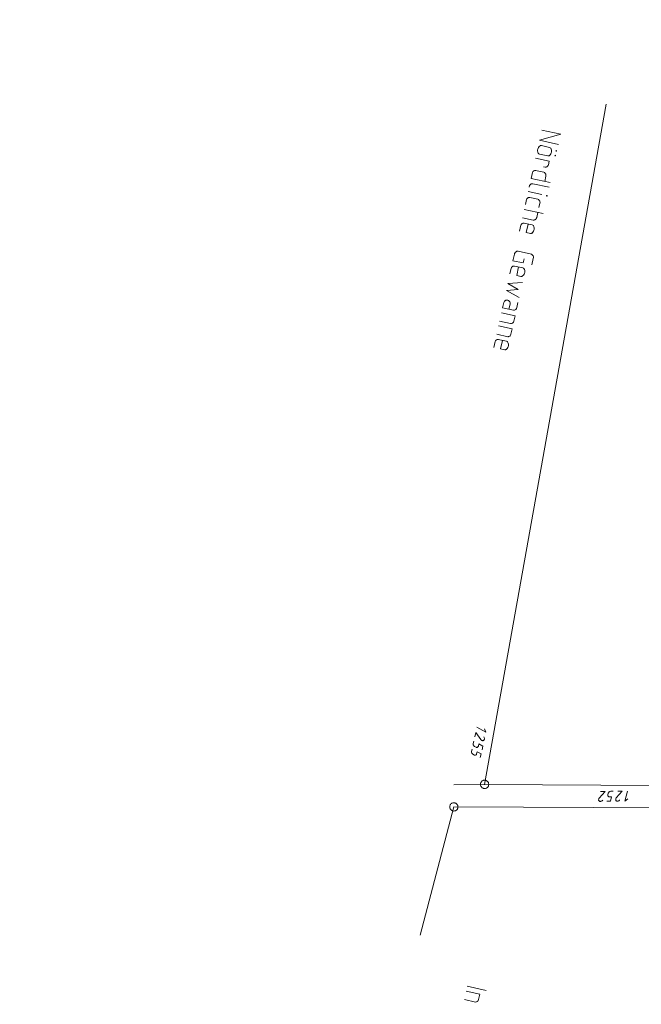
# Model space of a CAD drawing. Header units: metres. Extents: x 3425540 to 3446143, y 5432760 to 5444637.
# Tile 51 of 256: x 3435543 to 3435656, y 5438840 to 5439018. Entities that reach past the tile are written whole.
import ezdxf

# ---------------------------------------------------------------- set-up
doc = ezdxf.new("R2010")
doc.units = ezdxf.units.M
for name, color, linetype, lineweight in [('B_Bestand', 9, 'Continuous', 18), ('B_Böschung', 9, 'Continuous', 18), ('B_Flurgrenzen', 9, 'Continuous', 18)]:
    doc.layers.add(name, color=color, linetype=linetype, lineweight=lineweight)

msp = doc.modelspace()

# ---------------------------------------------------------------- linework, layer by layer
at = {"layer": 'B_Bestand'}
for p, q in [((3435637.6, 5438995.44), (3435639.08, 5438995.11)), ((3435636.57, 5438993.2), (3435639.02, 5438992.66)), ((3435638.74, 5438993.58), (3435637.26, 5438993.91)), ((3435638.87, 5438991.98), (3435639.02, 5438992.66)), ((3435636, 5438990.62), (3435635.76, 5438989.54)), ((3435636.56, 5438990.97), (3435638.06, 5438990.64)), ((3435638.29, 5438991.55), (3435638, 5438991.61)), ((3435635.76, 5438989.54), (3435639.18, 5438988.78)), ((3435638.21, 5438989), (3435638.41, 5438989.91)), ((3435635.23, 5438987.14), (3435637.68, 5438986.6)), ((3435635.4, 5438987.92), (3435635.47, 5438988.22)), ((3435638.99, 5438987.92), (3435636.05, 5438988.57)), ((3435634.92, 5438985.75), (3435634.72, 5438984.83)), ((3435635.51, 5438986.1), (3435636.99, 5438985.77)), ((3435634.52, 5438983.94), (3435637.94, 5438983.19)), ((3435634.18, 5438982.41), (3435636.15, 5438981.97)), ((3435636.77, 5438982.49), (3435636.97, 5438983.4)), ((3435633.9, 5438981.1), (3435633.66, 5438980.03)), ((3435634.45, 5438981.46), (3435635.96, 5438981.13)), ((3435633.42, 5438976.38), (3435635.84, 5438975.85)), ((3435632.47, 5438974.67), (3435632.73, 5438975.83)), ((3435632.47, 5438974.67), (3435634.3, 5438974.27)), ((3435634.3, 5438974.27), (3435634.47, 5438975.02)), ((3435635.89, 5438973.92), (3435636.15, 5438975.07)), ((3435632.18, 5438973.35), (3435631.94, 5438972.28)), ((3435632.74, 5438973.71), (3435634.25, 5438973.38)), ((3435630.4, 5438965.28), (3435632.85, 5438964.74)), ((3435632.63, 5438963.74), (3435632.85, 5438964.74)), ((3435629.88, 5438962.93), (3435632.33, 5438962.38)), ((3435630.06, 5438963.75), (3435632.05, 5438963.31)), ((3435632.11, 5438961.39), (3435632.33, 5438962.38)), ((3435629.54, 5438961.39), (3435631.53, 5438960.95)), ((3435629.81, 5438960.46), (3435631.32, 5438960.12)), ((3435629.25, 5438960.1), (3435629.01, 5438959.02)), ((3435624.24, 5438843.7), (3435627.66, 5438842.94)), ((3435623.72, 5438841.3), (3435625.71, 5438840.86)), ((3435624.05, 5438842.84), (3435626.5, 5438842.3)), ((3435626.28, 5438841.3), (3435626.5, 5438842.3))]:
    msp.add_line(p, q, dxfattribs=at)
for points in [[(3435637.68, 5438998.24), (3435641.1, 5438997.49), (3435637.28, 5438996.41), (3435640.7, 5438995.66)], [(3435637.26, 5438993.91), (3435637.13, 5438993.96), (3435637.06, 5438994.04), (3435637.02, 5438994.1), (3435636.95, 5438994.29), (3435636.92, 5438994.52), (3435636.92, 5438994.66), (3435636.96, 5438994.82), (3435637.02, 5438994.98), (3435637.08, 5438995.13), (3435637.2, 5438995.28), (3435637.37, 5438995.41), (3435637.46, 5438995.44), (3435637.6, 5438995.44)], [(3435638.74, 5438993.58), (3435638.88, 5438993.58), (3435638.98, 5438993.61), (3435639.04, 5438993.65), (3435639.18, 5438993.79), (3435639.31, 5438993.99), (3435639.37, 5438994.12), (3435639.4, 5438994.28), (3435639.41, 5438994.45), (3435639.42, 5438994.61), (3435639.38, 5438994.79), (3435639.28, 5438994.99), (3435639.21, 5438995.06), (3435639.08, 5438995.11)], [(3435640.36, 5438994.49), (3435640.33, 5438994.53), (3435640.28, 5438994.54), (3435640.25, 5438994.52), (3435640.24, 5438994.46), (3435640.26, 5438994.43), (3435640.31, 5438994.42), (3435640.34, 5438994.44), (3435640.36, 5438994.49)], [(3435640.17, 5438993.66), (3435640.15, 5438993.69), (3435640.1, 5438993.7), (3435640.06, 5438993.68), (3435640.05, 5438993.63), (3435640.07, 5438993.6), (3435640.13, 5438993.58), (3435640.16, 5438993.61), (3435640.17, 5438993.66)], [(3435636, 5438990.62), (3435636.05, 5438990.72), (3435636.09, 5438990.79), (3435636.17, 5438990.86), (3435636.23, 5438990.9), (3435636.26, 5438990.92), (3435636.36, 5438990.96), (3435636.42, 5438990.97), (3435636.56, 5438990.97), (3435636.58, 5438990.97)], [(3435638.41, 5438989.91), (3435638.43, 5438990.13), (3435638.4, 5438990.25), (3435638.39, 5438990.31), (3435638.34, 5438990.38), (3435638.3, 5438990.44), (3435638.21, 5438990.55), (3435638.17, 5438990.59), (3435638.06, 5438990.64)], [(3435638.87, 5438991.98), (3435638.81, 5438991.83), (3435638.73, 5438991.73), (3435638.66, 5438991.66), (3435638.59, 5438991.62), (3435638.47, 5438991.57), (3435638.41, 5438991.55), (3435638.29, 5438991.55)], [(3435636.05, 5438988.57), (3435635.94, 5438988.57), (3435635.85, 5438988.56), (3435635.76, 5438988.52), (3435635.73, 5438988.5), (3435635.7, 5438988.48), (3435635.63, 5438988.44), (3435635.56, 5438988.37), (3435635.47, 5438988.22), (3435635.46, 5438988.19)], [(3435634.92, 5438985.75), (3435634.97, 5438985.85), (3435635.02, 5438985.92), (3435635.09, 5438985.99), (3435635.15, 5438986.03), (3435635.19, 5438986.05), (3435635.28, 5438986.09), (3435635.34, 5438986.1), (3435635.48, 5438986.1), (3435635.51, 5438986.1)], [(3435637.17, 5438984.29), (3435637.33, 5438985.04), (3435637.36, 5438985.26), (3435637.33, 5438985.38), (3435637.31, 5438985.44), (3435637.23, 5438985.57), (3435637.14, 5438985.68), (3435637.09, 5438985.72), (3435636.99, 5438985.77)], [(3435638.65, 5438986.42), (3435638.63, 5438986.45), (3435638.58, 5438986.46), (3435638.55, 5438986.44), (3435638.53, 5438986.39), (3435638.56, 5438986.35), (3435638.61, 5438986.34), (3435638.64, 5438986.36), (3435638.65, 5438986.42)], [(3435636.77, 5438982.49), (3435636.69, 5438982.28), (3435636.62, 5438982.18), (3435636.58, 5438982.13), (3435636.51, 5438982.09), (3435636.45, 5438982.05), (3435636.32, 5438981.99), (3435636.26, 5438981.98), (3435636.15, 5438981.97)], [(3435633.9, 5438981.1), (3435633.95, 5438981.2), (3435633.99, 5438981.28), (3435634.06, 5438981.35), (3435634.13, 5438981.39), (3435634.16, 5438981.41), (3435634.25, 5438981.45), (3435634.31, 5438981.46), (3435634.45, 5438981.46), (3435634.48, 5438981.45)], [(3435635.21, 5438981.29), (3435634.87, 5438979.76), (3435635.62, 5438979.59)], [(3435635.62, 5438979.59), (3435635.76, 5438979.59), (3435635.85, 5438979.63), (3435635.92, 5438979.67), (3435636.06, 5438979.81), (3435636.19, 5438980), (3435636.25, 5438980.13), (3435636.3, 5438980.37), (3435636.31, 5438980.51), (3435636.3, 5438980.63), (3435636.26, 5438980.81), (3435636.16, 5438981), (3435636.09, 5438981.07), (3435635.96, 5438981.13)], [(3435633.42, 5438976.38), (3435633.34, 5438976.4), (3435633.25, 5438976.39), (3435633.19, 5438976.38), (3435633.1, 5438976.34), (3435633.03, 5438976.3), (3435632.96, 5438976.23), (3435632.89, 5438976.16), (3435632.85, 5438976.11), (3435632.8, 5438976.04), (3435632.76, 5438975.96), (3435632.73, 5438975.83)], [(3435636.15, 5438975.07), (3435636.18, 5438975.23), (3435636.18, 5438975.35), (3435636.17, 5438975.44), (3435636.11, 5438975.56), (3435636.03, 5438975.69), (3435635.96, 5438975.76), (3435635.91, 5438975.8), (3435635.84, 5438975.85)], [(3435632.18, 5438973.35), (3435632.23, 5438973.45), (3435632.28, 5438973.53), (3435632.35, 5438973.6), (3435632.42, 5438973.64), (3435632.45, 5438973.66), (3435632.54, 5438973.7), (3435632.6, 5438973.71), (3435632.74, 5438973.71), (3435632.77, 5438973.7)], [(3435633.49, 5438973.54), (3435633.16, 5438972.01), (3435633.91, 5438971.84)], [(3435633.91, 5438971.84), (3435634.05, 5438971.84), (3435634.14, 5438971.88), (3435634.21, 5438971.92), (3435634.35, 5438972.06), (3435634.48, 5438972.25), (3435634.54, 5438972.38), (3435634.59, 5438972.62), (3435634.59, 5438972.76), (3435634.59, 5438972.88), (3435634.54, 5438973.06), (3435634.45, 5438973.25), (3435634.38, 5438973.32), (3435634.25, 5438973.38)], [(3435634.18, 5438970.75), (3435631.56, 5438970.54), (3435633.39, 5438969.49), (3435631.29, 5438969.3), (3435633.57, 5438968.01)], [(3435633.38, 5438967.15), (3435633.18, 5438966.23), (3435633.1, 5438966.02), (3435632.99, 5438965.88), (3435632.85, 5438965.8), (3435632.73, 5438965.74), (3435632.67, 5438965.72), (3435632.56, 5438965.72), (3435630.59, 5438966.16), (3435630.8, 5438967.1), (3435630.86, 5438967.25), (3435630.95, 5438967.38), (3435631.02, 5438967.44), (3435631.05, 5438967.46), (3435631.21, 5438967.54), (3435631.33, 5438967.57), (3435631.44, 5438967.58), (3435631.55, 5438967.55), (3435631.65, 5438967.5), (3435631.79, 5438967.38), (3435631.91, 5438967.25), (3435631.96, 5438967.1), (3435631.97, 5438967.01), (3435631.96, 5438966.84), (3435631.75, 5438965.9)], [(3435632.63, 5438963.74), (3435632.56, 5438963.59), (3435632.52, 5438963.54), (3435632.49, 5438963.49), (3435632.41, 5438963.42), (3435632.35, 5438963.38), (3435632.22, 5438963.32), (3435632.16, 5438963.31), (3435632.05, 5438963.31)], [(3435629.25, 5438960.1), (3435629.3, 5438960.2), (3435629.35, 5438960.28), (3435629.42, 5438960.35), (3435629.49, 5438960.39), (3435629.52, 5438960.41), (3435629.61, 5438960.44), (3435629.67, 5438960.46), (3435629.81, 5438960.46), (3435629.84, 5438960.45)], [(3435632.11, 5438961.39), (3435632.04, 5438961.23), (3435631.97, 5438961.14), (3435631.89, 5438961.07), (3435631.83, 5438961.03), (3435631.7, 5438960.97), (3435631.64, 5438960.95), (3435631.53, 5438960.95)], [(3435630.56, 5438960.29), (3435630.23, 5438958.76), (3435630.98, 5438958.59)], [(3435630.98, 5438958.59), (3435631.12, 5438958.59), (3435631.21, 5438958.62), (3435631.28, 5438958.66), (3435631.42, 5438958.8), (3435631.55, 5438959), (3435631.61, 5438959.13), (3435631.66, 5438959.37), (3435631.66, 5438959.51), (3435631.66, 5438959.62), (3435631.61, 5438959.8), (3435631.52, 5438960), (3435631.45, 5438960.07), (3435631.32, 5438960.12)], [(3435626.28, 5438841.3), (3435626.22, 5438841.14), (3435626.18, 5438841.1), (3435626.14, 5438841.05), (3435626.07, 5438840.98), (3435626.01, 5438840.94), (3435625.88, 5438840.88), (3435625.82, 5438840.87), (3435625.71, 5438840.86)]]:
    msp.add_lwpolyline(points, dxfattribs=at)
at = {"layer": 'B_Böschung'}
for points, knots in [([(3435743.47, 5439083.93), (3435741.1, 5439079.11), (3435738.73, 5439074.3), (3435736.37, 5439069.49), (3435735.28, 5439067.27), (3435734.24, 5439065.02), (3435733.18, 5439062.78), (3435731.9, 5439060.07), (3435730.61, 5439057.37), (3435729.32, 5439054.66), (3435728.16, 5439052.21), (3435727, 5439049.77), (3435725.84, 5439047.32), (3435724.99, 5439045.53), (3435724.18, 5439043.73), (3435723.41, 5439041.9), (3435722.52, 5439039.81), (3435721.83, 5439037.64), (3435721.22, 5439035.45), (3435720.43, 5439032.58), (3435719.67, 5439029.71), (3435719.07, 5439026.8), (3435718.62, 5439024.63), (3435718.18, 5439022.46), (3435717.73, 5439020.29), (3435717.23, 5439017.85), (3435716.73, 5439015.42), (3435716.21, 5439012.99), (3435715.44, 5439009.39), (3435714.45, 5439005.85), (3435713.51, 5439002.3), (3435712.42, 5438998.17), (3435711.32, 5438994.03), (3435710.23, 5438989.9), (3435708, 5438981.45), (3435705.77, 5438973.01), (3435703.55, 5438964.56), (3435702.38, 5438960.13), (3435701.25, 5438955.68), (3435700.12, 5438951.24), (3435699.3, 5438948.04), (3435698.49, 5438944.84), (3435697.79, 5438941.61), (3435696.83, 5438937.17), (3435695.92, 5438932.73), (3435695.01, 5438928.28), (3435693.18, 5438919.38), (3435691.51, 5438910.45), (3435689.57, 5438901.58), (3435688.6, 5438897.15), (3435687.63, 5438892.71), (3435686.66, 5438888.28), (3435685.69, 5438883.84), (3435684.72, 5438879.41), (3435683.75, 5438874.97), (3435682.78, 5438870.53), (3435681.81, 5438866.1), (3435680.84, 5438861.66), (3435678.9, 5438852.79), (3435676.96, 5438843.92), (3435675.02, 5438835.05), (3435673.22, 5438826.81), (3435671.38, 5438818.58), (3435669.55, 5438810.35), (3435667.88, 5438802.8), (3435666.2, 5438795.24), (3435664.53, 5438787.68), (3435662.97, 5438780.66), (3435661.42, 5438773.63), (3435659.86, 5438766.61), (3435658.44, 5438760.21), (3435656.98, 5438753.83), (3435655.54, 5438747.44), (3435654.84, 5438744.38), (3435654.11, 5438741.33), (3435653.34, 5438738.28), (3435652.57, 5438735.24), (3435651.7, 5438732.22), (3435650.75, 5438729.22), (3435649.8, 5438726.23), (3435648.85, 5438723.24), (3435647.89, 5438720.25), (3435646.93, 5438717.26), (3435645.98, 5438714.27), (3435645.01, 5438711.28), (3435644.05, 5438708.29), (3435643.06, 5438705.31), (3435642.08, 5438702.33), (3435641.1, 5438699.34), (3435640.11, 5438696.36), (3435639.11, 5438693.39), (3435638, 5438690.03), (3435636.84, 5438686.68), (3435635.69, 5438683.34), (3435633.69, 5438677.57), (3435631.63, 5438671.83), (3435629.49, 5438666.11), (3435627, 5438659.51), (3435624.47, 5438652.92), (3435621.88, 5438646.36), (3435619.05, 5438639.21), (3435616.23, 5438632.07), (3435613.4, 5438624.93), (3435610.32, 5438617.18), (3435607.24, 5438609.42), (3435604.16, 5438601.67), (3435601.21, 5438594.23), (3435598.26, 5438586.8), (3435595.3, 5438579.37), (3435590.56, 5438567.43), (3435585.65, 5438555.54), (3435580.33, 5438543.84), (3435576.42, 5438535.26), (3435572.48, 5438526.69), (3435568.52, 5438518.13), (3435564.21, 5438508.8), (3435559.88, 5438499.46), (3435555.58, 5438490.12), (3435553.4, 5438485.39), (3435551.22, 5438480.66), (3435549.04, 5438475.94), (3435547.19, 5438471.93), (3435545.34, 5438467.92), (3435543.49, 5438463.91)], [0, 0, 0, 0, 0.024605, 0.024605, 0.024605, 0.035954, 0.035954, 0.035954, 0.0497, 0.0497, 0.0497, 0.062121, 0.062121, 0.062121, 0.071206, 0.071206, 0.071206, 0.081613, 0.081613, 0.081613, 0.09525, 0.09525, 0.09525, 0.105409, 0.105409, 0.105409, 0.116812, 0.116812, 0.116812, 0.133657, 0.133657, 0.133657, 0.153277, 0.153277, 0.153277, 0.193341, 0.193341, 0.193341, 0.214363, 0.214363, 0.214363, 0.229513, 0.229513, 0.229513, 0.250336, 0.250336, 0.250336, 0.291985, 0.291985, 0.291985, 0.312811, 0.312811, 0.312811, 0.333635, 0.333635, 0.333635, 0.354461, 0.354461, 0.354461, 0.396112, 0.396112, 0.396112, 0.434782, 0.434782, 0.434782, 0.470282, 0.470282, 0.470282, 0.503283, 0.503283, 0.503283, 0.533323, 0.533323, 0.533323, 0.547725, 0.547725, 0.547725, 0.562126, 0.562126, 0.562126, 0.576528, 0.576528, 0.576528, 0.590931, 0.590931, 0.590931, 0.605334, 0.605334, 0.605334, 0.619737, 0.619737, 0.619737, 0.635962, 0.635962, 0.635962, 0.663956, 0.663956, 0.663956, 0.696322, 0.696322, 0.696322, 0.731553, 0.731553, 0.731553, 0.769824, 0.769824, 0.769824, 0.806493, 0.806493, 0.806493, 0.865445, 0.865445, 0.865445, 0.908696, 0.908696, 0.908696, 0.955872, 0.955872, 0.955872, 0.979757, 0.979757, 0.979757, 1, 1, 1, 1]), ([(3435743.47, 5439083.93), (3435739.43, 5439065.62), (3435735.39, 5439047.3), (3435731.35, 5439028.99), (3435724.95, 5438999.95), (3435718.83, 5438970.85), (3435712.51, 5438941.79), (3435707.82, 5438920.26), (3435703.05, 5438898.75), (3435698.29, 5438877.23), (3435695.16, 5438863.11), (3435691.98, 5438849.01), (3435688.67, 5438834.93), (3435686.51, 5438825.73), (3435684.17, 5438816.58), (3435681.72, 5438807.45), (3435679.28, 5438798.35), (3435676.83, 5438789.25), (3435674.37, 5438780.16), (3435671.85, 5438770.86), (3435669.33, 5438761.57), (3435666.81, 5438752.28), (3435665.23, 5438746.45), (3435663.65, 5438740.62), (3435662.05, 5438734.79), (3435659.92, 5438726.97), (3435657.53, 5438719.22), (3435655, 5438711.53), (3435653.06, 5438705.61), (3435651.11, 5438699.69), (3435649.14, 5438693.78), (3435646.86, 5438686.92), (3435644.58, 5438680.06), (3435642.29, 5438673.21), (3435639.33, 5438664.32), (3435636.36, 5438655.44), (3435633.38, 5438646.56), (3435630.38, 5438637.62), (3435627.2, 5438628.75), (3435623.98, 5438619.89), (3435620.34, 5438609.88), (3435616.62, 5438599.89), (3435612.81, 5438589.94), (3435609.92, 5438582.4), (3435607, 5438574.87), (3435604.04, 5438567.36), (3435601.54, 5438561.04), (3435599.04, 5438554.72), (3435596.5, 5438548.42), (3435592.66, 5438538.9), (3435588.81, 5438529.38), (3435584.91, 5438519.88), (3435582.57, 5438514.17), (3435580.22, 5438508.46), (3435577.87, 5438502.75), (3435575.42, 5438496.81), (3435572.97, 5438490.88), (3435570.52, 5438484.94), (3435568.79, 5438480.76), (3435567.37, 5438476.43), (3435565.05, 5438472.52), (3435562.89, 5438468.87), (3435560.37, 5438465.48), (3435557.96, 5438462), (3435557.17, 5438460.85), (3435556.37, 5438459.69), (3435555.57, 5438458.53)], [0, 0, 0, 0, 0.085859, 0.085859, 0.085859, 0.221997, 0.221997, 0.221997, 0.322886, 0.322886, 0.322886, 0.389081, 0.389081, 0.389081, 0.43235, 0.43235, 0.43235, 0.475482, 0.475482, 0.475482, 0.51956, 0.51956, 0.51956, 0.547221, 0.547221, 0.547221, 0.58432, 0.58432, 0.58432, 0.612842, 0.612842, 0.612842, 0.645928, 0.645928, 0.645928, 0.688816, 0.688816, 0.688816, 0.731967, 0.731967, 0.731967, 0.780743, 0.780743, 0.780743, 0.817716, 0.817716, 0.817716, 0.848818, 0.848818, 0.848818, 0.895824, 0.895824, 0.895824, 0.924099, 0.924099, 0.924099, 0.953493, 0.953493, 0.953493, 0.974206, 0.974206, 0.974206, 0.993559, 0.993559, 0.993559, 1, 1, 1, 1]), ([(3435567.18, 5438452.92), (3435572.87, 5438466.3), (3435578.55, 5438479.67), (3435584.23, 5438493.05), (3435589.67, 5438505.87), (3435595.12, 5438518.68), (3435600.56, 5438531.5), (3435604.26, 5438540.21), (3435607.98, 5438548.91), (3435611.42, 5438557.73), (3435617.4, 5438573.06), (3435623.07, 5438588.51), (3435628.78, 5438603.95), (3435632.32, 5438613.53), (3435635.85, 5438623.11), (3435639.38, 5438632.69), (3435641.66, 5438638.89), (3435643.95, 5438645.09), (3435646.16, 5438651.31), (3435651.16, 5438665.37), (3435655.72, 5438679.58), (3435660.32, 5438693.78), (3435662.18, 5438699.51), (3435663.99, 5438705.27), (3435665.86, 5438711), (3435668.33, 5438718.59), (3435670.81, 5438726.18), (3435673.33, 5438733.76), (3435675.4, 5438739.97), (3435677.47, 5438746.18), (3435679.55, 5438752.39), (3435680.86, 5438756.28), (3435682.16, 5438760.17), (3435683.47, 5438764.06), (3435684.29, 5438766.5), (3435685.11, 5438768.94), (3435685.92, 5438771.37), (3435686.47, 5438773), (3435687.13, 5438774.59), (3435687.79, 5438776.18), (3435688.3, 5438777.4), (3435688.91, 5438778.56), (3435689.68, 5438779.65), (3435690.39, 5438780.67), (3435691.21, 5438781.58), (3435692.08, 5438782.46), (3435692.93, 5438783.32), (3435693.8, 5438784.16), (3435694.7, 5438784.97), (3435695.78, 5438785.92), (3435697, 5438786.72), (3435698.09, 5438787.67), (3435699.24, 5438788.68), (3435700.27, 5438789.8), (3435701.23, 5438791), (3435701.99, 5438791.94), (3435702.66, 5438792.93), (3435703.18, 5438794.01), (3435704.04, 5438795.78), (3435704.8, 5438797.56), (3435705.5, 5438799.39), (3435706.83, 5438802.88), (3435708.19, 5438806.34), (3435709.31, 5438809.91), (3435710.71, 5438814.37), (3435712.02, 5438818.86), (3435713.24, 5438823.38), (3435715.22, 5438830.74), (3435717.21, 5438838.09), (3435719.04, 5438845.49), (3435722.9, 5438861.11), (3435726.69, 5438876.75), (3435730.33, 5438892.42), (3435732.3, 5438900.87), (3435734.24, 5438909.33), (3435736.14, 5438917.8), (3435737.08, 5438922.02), (3435738, 5438926.26), (3435738.92, 5438930.49), (3435739.79, 5438934.51), (3435740.64, 5438938.53), (3435741.43, 5438942.57), (3435742.55, 5438948.29), (3435743.53, 5438954.04), (3435744.44, 5438959.8), (3435745.64, 5438967.34), (3435746.83, 5438974.88), (3435747.95, 5438982.43), (3435750.42, 5438999.03), (3435752.89, 5439015.63), (3435755.34, 5439032.24), (3435756.27, 5439038.59), (3435757.2, 5439044.95), (3435758.14, 5439051.3), (3435758.78, 5439055.69), (3435759.44, 5439060.07), (3435760.09, 5439064.45), (3435760.63, 5439068.11), (3435761.2, 5439071.76), (3435761.76, 5439075.42), (3435761.93, 5439076.52), (3435762.23, 5439077.57), (3435762.86, 5439078.59), (3435763.71, 5439079.96), (3435765.02, 5439080.83), (3435766.5, 5439081.29), (3435767.6, 5439081.64), (3435768.7, 5439081.85), (3435769.82, 5439081.87), (3435771.92, 5439081.92), (3435774.02, 5439081.98), (3435776.11, 5439081.93), (3435778.67, 5439081.86), (3435781.23, 5439081.8), (3435783.78, 5439081.72), (3435785.54, 5439081.66), (3435787.29, 5439081.57), (3435789.04, 5439081.51), (3435791.84, 5439081.41), (3435794.64, 5439081.33), (3435797.44, 5439081.5), (3435800.44, 5439081.68), (3435803.43, 5439082), (3435806.41, 5439082.34), (3435809.44, 5439082.69), (3435812.47, 5439083.04), (3435815.49, 5439083.38)], [0, 0, 0, 0, 0.061057, 0.061057, 0.061057, 0.119567, 0.119567, 0.119567, 0.159329, 0.159329, 0.159329, 0.228472, 0.228472, 0.228472, 0.271379, 0.271379, 0.271379, 0.299135, 0.299135, 0.299135, 0.361828, 0.361828, 0.361828, 0.38717, 0.38717, 0.38717, 0.420715, 0.420715, 0.420715, 0.44823, 0.44823, 0.44823, 0.46547, 0.46547, 0.46547, 0.476272, 0.476272, 0.476272, 0.483492, 0.483492, 0.483492, 0.48903, 0.48903, 0.48903, 0.494203, 0.494203, 0.494203, 0.499284, 0.499284, 0.499284, 0.505354, 0.505354, 0.505354, 0.51177, 0.51177, 0.51177, 0.516789, 0.516789, 0.516789, 0.524989, 0.524989, 0.524989, 0.540659, 0.540659, 0.540659, 0.560312, 0.560312, 0.560312, 0.592334, 0.592334, 0.592334, 0.65994, 0.65994, 0.65994, 0.696396, 0.696396, 0.696396, 0.714601, 0.714601, 0.714601, 0.731875, 0.731875, 0.731875, 0.756379, 0.756379, 0.756379, 0.788443, 0.788443, 0.788443, 0.858969, 0.858969, 0.858969, 0.885957, 0.885957, 0.885957, 0.904572, 0.904572, 0.904572, 0.920111, 0.920111, 0.920111, 0.924807, 0.924807, 0.924807, 0.931156, 0.931156, 0.931156, 0.935886, 0.935886, 0.935886, 0.944696, 0.944696, 0.944696, 0.955444, 0.955444, 0.955444, 0.962814, 0.962814, 0.962814, 0.974573, 0.974573, 0.974573, 0.987198, 0.987198, 0.987198, 1, 1, 1, 1])]:
    msp.add_open_spline(points, degree=3, knots=knots, dxfattribs=at)
at = {"layer": 'B_Flurgrenzen'}
for p, q in [((3435649.3, 5439002.95), (3435627.36, 5438880.15)), ((3435627.36, 5438880.15), (3435621.8, 5438880.09)), ((3435658.82, 5438879.96), (3435627.36, 5438880.15)), ((3435621.82, 5438876.08), (3435615.72, 5438852.92)), ((3435621.82, 5438876.08), (3435676.79, 5438875.81))]:
    msp.add_line(p, q, dxfattribs=at)
for points in [[(3435627.22, 5438888.75), (3435627.25, 5438888.7), (3435627.29, 5438888.61), (3435627.31, 5438888.52), (3435627.32, 5438888.43), (3435627.32, 5438888.37), (3435627.32, 5438888.28), (3435627.31, 5438888.24), (3435627.28, 5438888.19), (3435627.24, 5438888.13), (3435627.19, 5438888.08), (3435627.13, 5438888.05), (3435627.07, 5438888.03), (3435627.01, 5438888.03), (3435626.96, 5438888.04), (3435626.88, 5438888.08), (3435626.83, 5438888.1), (3435626.76, 5438888.14), (3435626.69, 5438888.22), (3435625.75, 5438889.53), (3435625.58, 5438888.74)], [(3435627.32, 5438890.18), (3435627.6, 5438889.58), (3435625.95, 5438890.46)], [(3435625.4, 5438887.93), (3435625.3, 5438887.52), (3435625.3, 5438887.43), (3435625.31, 5438887.35), (3435625.32, 5438887.28), (3435625.35, 5438887.2), (3435625.4, 5438887.12), (3435625.46, 5438887.05), (3435625.54, 5438886.99), (3435625.82, 5438886.84), (3435625.89, 5438886.82), (3435625.95, 5438886.82), (3435625.99, 5438886.83), (3435626.06, 5438886.84), (3435626.12, 5438886.87), (3435626.16, 5438886.91), (3435626.2, 5438886.96), (3435626.23, 5438887.04), (3435626.32, 5438887.44), (3435627.05, 5438887.07), (3435626.9, 5438886.39)], [(3435625.09, 5438886.53), (3435624.99, 5438886.11), (3435624.99, 5438886.03), (3435625, 5438885.95), (3435625.01, 5438885.87), (3435625.04, 5438885.8), (3435625.09, 5438885.71), (3435625.15, 5438885.64), (3435625.22, 5438885.58), (3435625.51, 5438885.43), (3435625.58, 5438885.42), (3435625.64, 5438885.42), (3435625.68, 5438885.42), (3435625.74, 5438885.44), (3435625.81, 5438885.47), (3435625.85, 5438885.5), (3435625.89, 5438885.55), (3435625.92, 5438885.63), (3435626.01, 5438886.03), (3435626.74, 5438885.67), (3435626.59, 5438884.99)], [(3435627.37, 5438880.9), (3435627.27, 5438880.9), (3435627.18, 5438880.88), (3435627.09, 5438880.85), (3435627, 5438880.81), (3435626.93, 5438880.76), (3435626.85, 5438880.7), (3435626.78, 5438880.63), (3435626.73, 5438880.56), (3435626.68, 5438880.48), (3435626.65, 5438880.39), (3435626.63, 5438880.3), (3435626.62, 5438880.21), (3435626.62, 5438880.11), (3435626.63, 5438880.02), (3435626.65, 5438879.93), (3435626.68, 5438879.84), (3435626.72, 5438879.76), (3435626.78, 5438879.68), (3435626.84, 5438879.61), (3435626.92, 5438879.55), (3435626.99, 5438879.5), (3435627.08, 5438879.46), (3435627.17, 5438879.43), (3435627.26, 5438879.41), (3435627.35, 5438879.4), (3435627.45, 5438879.41), (3435627.54, 5438879.42), (3435627.63, 5438879.45), (3435627.71, 5438879.49), (3435627.79, 5438879.55), (3435627.87, 5438879.6), (3435627.93, 5438879.67), (3435627.99, 5438879.74), (3435628.04, 5438879.83), (3435628.07, 5438879.92), (3435628.09, 5438880), (3435628.1, 5438880.1), (3435628.1, 5438880.19), (3435628.09, 5438880.29), (3435628.07, 5438880.38), (3435628.04, 5438880.46), (3435627.99, 5438880.55), (3435627.94, 5438880.63), (3435627.88, 5438880.69), (3435627.8, 5438880.75), (3435627.73, 5438880.8), (3435627.64, 5438880.85), (3435627.55, 5438880.88), (3435627.46, 5438880.89), (3435627.37, 5438880.9)], [(3435648.68, 5438877.28), (3435648.64, 5438877.23), (3435648.56, 5438877.18), (3435648.47, 5438877.13), (3435648.39, 5438877.1), (3435648.33, 5438877.09), (3435648.25, 5438877.07), (3435648.2, 5438877.07), (3435648.15, 5438877.08), (3435648.07, 5438877.11), (3435648.02, 5438877.15), (3435647.97, 5438877.2), (3435647.95, 5438877.25), (3435647.93, 5438877.31), (3435647.93, 5438877.37), (3435647.94, 5438877.45), (3435647.96, 5438877.51), (3435647.98, 5438877.58), (3435648.04, 5438877.66), (3435649.1, 5438878.88), (3435648.29, 5438878.87)], [(3435650.54, 5438878.9), (3435650.11, 5438878.9), (3435650.03, 5438878.88), (3435649.96, 5438878.85), (3435649.89, 5438878.82), (3435649.82, 5438878.78), (3435649.75, 5438878.71), (3435649.69, 5438878.64), (3435649.65, 5438878.55), (3435649.57, 5438878.24), (3435649.57, 5438878.17), (3435649.59, 5438878.11), (3435649.6, 5438878.07), (3435649.63, 5438878.01), (3435649.67, 5438877.95), (3435649.72, 5438877.93), (3435649.77, 5438877.9), (3435649.86, 5438877.89), (3435650.27, 5438877.89), (3435650.08, 5438877.1), (3435649.39, 5438877.09)], [(3435651.76, 5438877.32), (3435651.72, 5438877.27), (3435651.63, 5438877.21), (3435651.55, 5438877.17), (3435651.46, 5438877.14), (3435651.41, 5438877.13), (3435651.32, 5438877.11), (3435651.28, 5438877.11), (3435651.22, 5438877.12), (3435651.15, 5438877.15), (3435651.09, 5438877.19), (3435651.05, 5438877.24), (3435651.02, 5438877.29), (3435651.01, 5438877.35), (3435651.01, 5438877.4), (3435651.02, 5438877.49), (3435651.03, 5438877.55), (3435651.06, 5438877.62), (3435651.11, 5438877.7), (3435652.18, 5438878.92), (3435651.37, 5438878.91)], [(3435653.17, 5438877.55), (3435652.65, 5438877.13), (3435653.13, 5438878.93)], [(3435622.4, 5438875.62), (3435622.46, 5438875.69), (3435622.5, 5438875.77), (3435622.53, 5438875.87), (3435622.55, 5438875.96), (3435622.56, 5438876.05), (3435622.56, 5438876.15), (3435622.55, 5438876.24), (3435622.52, 5438876.33), (3435622.49, 5438876.42), (3435622.44, 5438876.49), (3435622.38, 5438876.57), (3435622.31, 5438876.63), (3435622.24, 5438876.69), (3435622.16, 5438876.74), (3435622.07, 5438876.78), (3435621.99, 5438876.81), (3435621.89, 5438876.82), (3435621.8, 5438876.83), (3435621.71, 5438876.82), (3435621.61, 5438876.8), (3435621.52, 5438876.77), (3435621.44, 5438876.73), (3435621.36, 5438876.67), (3435621.29, 5438876.61), (3435621.23, 5438876.54), (3435621.17, 5438876.47), (3435621.13, 5438876.39), (3435621.1, 5438876.29), (3435621.08, 5438876.2), (3435621.07, 5438876.11), (3435621.07, 5438876.01), (3435621.08, 5438875.92), (3435621.11, 5438875.83), (3435621.14, 5438875.74), (3435621.2, 5438875.67), (3435621.25, 5438875.59), (3435621.32, 5438875.52), (3435621.39, 5438875.47), (3435621.47, 5438875.42), (3435621.56, 5438875.38), (3435621.65, 5438875.35), (3435621.74, 5438875.33), (3435621.83, 5438875.33), (3435621.92, 5438875.34), (3435622.02, 5438875.36), (3435622.11, 5438875.39), (3435622.19, 5438875.43), (3435622.27, 5438875.49), (3435622.34, 5438875.54), (3435622.4, 5438875.62)]]:
    msp.add_lwpolyline(points, dxfattribs=at)

doc.saveas('drawing.dxf')
